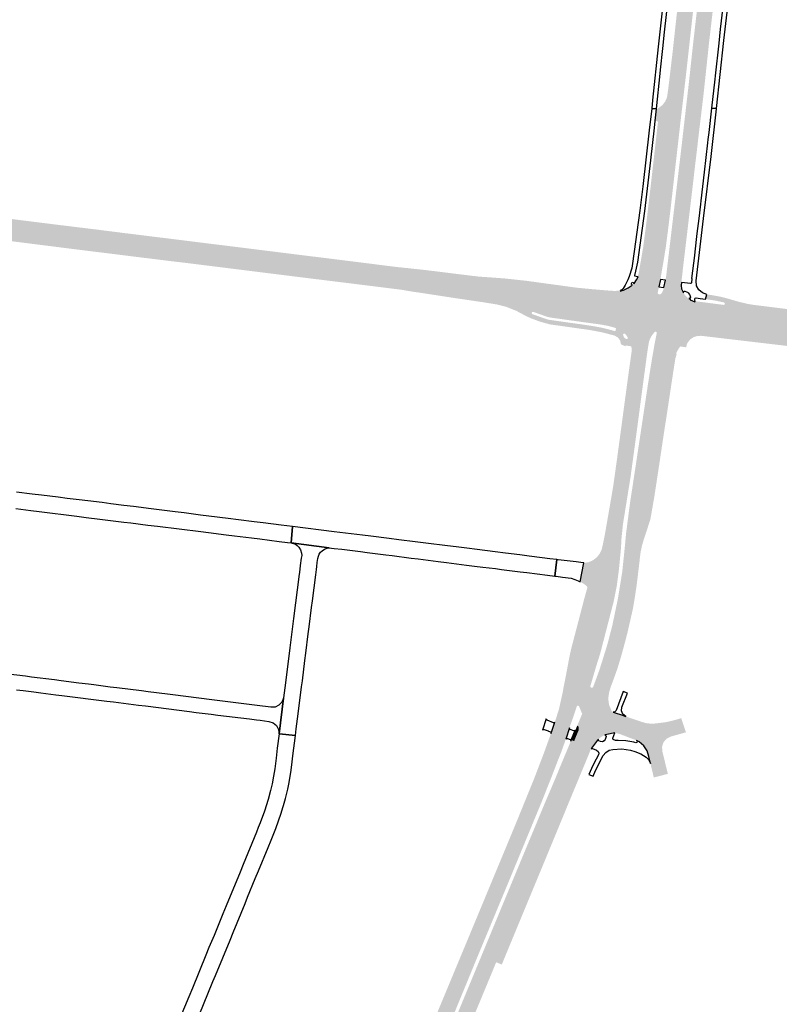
# Model space of a CAD drawing. Header units: metres. Extents: x 124582 to 143330, y 393481 to 406815.
# Tile 28 of 134: x 132310 to 132623, y 396130 to 396536. Entities that reach past the tile are written whole.
import ezdxf

# ---------------------------------------------------------------- set-up
doc = ezdxf.new("R2010")
doc.units = ezdxf.units.M
doc.header["$MEASUREMENT"] = 0
for name, color, linetype, lineweight in [('ir-ARC-asfalt-bestaande fietspaden-niet te inspecteren', 21, 'Continuous', 0), ('ir-ARC-asfalt-bestaande wegen-niet te inspecteren', 151, 'Continuous', 0), ('ir-ARC-asfalt-hoofdwegen-te inspecteren', 5, 'Continuous', 0), ('ir-ARC-fietspaden naastliggend- te inspecteren', 1, 'Continuous', 0)]:
    doc.layers.add(name, color=color, linetype=linetype, lineweight=lineweight)

msp = doc.modelspace()

# ---------------------------------------------------------------- hatches: boundary and pattern name
at = {"layer": 'ir-ARC-asfalt-hoofdwegen-te inspecteren', "linetype": 'Continuous', "lineweight": 13}
for points in [[(132583.091, 396501.905), (132576.569, 396503.718), (132577.14, 396507.73), (132578.981, 396523.262), (132578.985, 396523.404), (132579.726, 396530.093), (132579.825, 396531.082), (132582.779, 396557.936), (132582.844, 396558.498), (132584.026, 396569.309), (132584.106, 396569.937), (132586.705, 396593.529), (132587.043, 396596.973), (132587.155, 396598.086), (132588.149, 396607.04), (132588.229, 396607.616), (132589.47, 396618.986), (132589.747, 396622.191), (132590.033, 396623.788), (132590.164, 396625.405), (132596.814, 396624.66), (132591.895, 396580.616), (132591.577, 396577.78), (132584.575, 396514.583)], [(132590.992, 396499.708), (132584.624, 396501.478), (132585.548, 396509.488), (132587.337, 396525.956), (132589.003, 396540.454), (132590.552, 396552.599), (132593.053, 396569.158), (132594.445, 396577.475), (132594.904, 396580.29), (132595.92, 396586.343), (132597.598, 396596.854), (132601.315, 396624.152), (132611.478, 396623.043), (132611.697, 396622.98), (132610.904, 396621.174), (132610.64, 396620.429), (132610.279, 396618.94), (132610.026, 396616.937), (132609.405, 396612.298), (132607.9, 396601.762), (132606.371, 396591.687), (132602.178, 396566.315), (132601.906, 396564.342), (132601.522, 396562.129), (132596.69, 396548.126), (132596.392, 396547.233), (132595.539, 396540.484), (132594.711, 396533.258), (132593.912, 396526.411), (132591.583, 396504.587)], [(132574.163, 396430.609), (132565.004, 396431.852), (132566.766, 396442.16), (132567.97, 396451.317), (132569.889, 396467.643), (132572.832, 396493.483), (132572.723, 396493.846), (132572.39, 396494.027), (132571.676, 396494.101), (132572.248, 396498.964), (132572.386, 396498.937), (132573.239, 396499.449), (132574.687, 396500.585), (132575.819, 396502.037), (132576.569, 396503.718), (132583.091, 396501.905), (132582.101, 396493.453), (132577.942, 396456.98), (132576.857, 396448.056), (132576.075, 396442.087), (132575.284, 396437.155)], [(132582.735, 396429.626), (132576.249, 396430.366), (132582.377, 396482), (132584.624, 396501.478), (132590.992, 396499.708), (132589.923, 396490.801), (132588.591, 396479.425), (132587.854, 396473.372), (132587.535, 396470.407), (132585.64, 396454.409), (132584.901, 396448.165), (132583.141, 396433.319)], [(132400.466, 396434.296), (132253.213, 396452.762), (132231.407, 396455.278), (132181.905, 396461.495), (132182.682, 396467.642), (132401.19, 396440.275)], [(132469.631, 396425.446), (132469.445, 396425.474), (132467.104, 396425.879), (132400.466, 396434.296), (132401.19, 396440.275), (132464.261, 396432.582), (132470.314, 396431.862)], [(132555.623, 396408.628), (132554.487, 396409.019), (132553.123, 396409.38), (132551.741, 396409.721), (132549.117, 396410.192), (132541, 396411.301), (132535.43, 396412.085), (132528.858, 396413.003), (132527.718, 396413.222), (132526.612, 396413.562), (132521.447, 396415.383), (132521, 396415.303), (132520.804, 396414.895), (132521.02, 396414.496), (132520.541, 396414.743), (132517.049, 396416.646), (132513.374, 396418.166), (132509.558, 396419.285), (132506.622, 396419.945), (132500.698, 396420.869), (132494.493, 396421.755), (132469.631, 396425.446), (132470.314, 396431.862), (132498.968, 396428.454), (132506.942, 396427.934), (132510.949, 396427.55), (132518.335, 396426.704), (132538.76, 396423.946), (132544.738, 396423.323), (132549.237, 396422.942), (132554.851, 396422.531), (132554.908, 396424), (132556.072, 396424.084), (132557.228, 396424.227), (132557.346, 396423.881), (132558.404, 396424.28), (132555.73, 396408.909)], [(132573.822, 396428.671), (132564.704, 396429.837), (132564.407, 396429.876), (132564.806, 396430.955), (132565.004, 396431.852), (132574.163, 396430.609)], [(132573.235, 396425.704), (132563.034, 396427.078), (132564.001, 396428.534), (132564.704, 396429.837), (132573.822, 396428.671)], [(132582.916, 396424.091), (132575.293, 396425.386), (132575.975, 396428.406), (132582.472, 396427.499), (132582.395, 396426.205), (132582.488, 396424.917)], [(132559.466, 396406.621), (132557.703, 396407.936), (132555.73, 396408.909), (132558.404, 396424.28), (132558.608, 396424.357), (132560.512, 396425.227), (132562.259, 396426.38)], [(132569.048, 396402.586), (132560.963, 396404.184), (132560.704, 396404.796), (132560.356, 396404.939), (132559.81, 396405.737), (132559.307, 396406.352), (132559.466, 396406.621), (132562.259, 396426.38), (132562.088, 396426.607), (132562.515, 396426.923), (132562.797, 396427.226), (132563.034, 396427.078), (132573.235, 396425.704), (132572.755, 396423.211), (132569.065, 396402.679)], [(132581.622, 396400.611), (132571.444, 396402.183), (132572.33, 396406.601), (132572.253, 396407.028), (132571.883, 396407.254), (132571.468, 396407.128), (132570.194, 396405.468), (132569.489, 396404.13), (132569.065, 396402.679), (132572.755, 396423.211), (132572.794, 396422.92), (132572.995, 396422.705), (132573.755, 396422.576), (132574.373, 396423.037), (132574.848, 396423.976), (132575.229, 396424.961), (132575.293, 396425.386), (132582.916, 396424.091), (132583.352, 396423.248), (132583.936, 396422.284), (132584.714, 396421.468), (132585.459, 396420.941), (132585.526, 396420.907), (132586.107, 396420.618), (132586.072, 396420.324), (132582.451, 396401.08), (132581.995, 396401.144)], [(132673.075, 396399.687), (132668.331, 396400.096), (132651.607, 396400.647), (132639.877, 396401.467), (132633.896, 396401.951), (132616.943, 396403.845), (132590.729, 396407.003), (132590.57, 396405.537), (132588.939, 396405.453), (132587.396, 396404.918), (132586.062, 396403.975), (132585.043, 396402.699), (132584.729, 396401.97), (132588.033, 396419.521), (132588.135, 396419.889), (132588.27, 396419.79), (132588.431, 396419.742), (132590.125, 396419.54), (132592.323, 396419.25), (132599.89, 396418.261), (132600.328, 396418.448), (132600.414, 396418.917), (132600.07, 396419.247), (132603.85, 396418.269), (132608.658, 396417.227), (132611.86, 396416.802), (132633.963, 396414.082), (132639.939, 396413.206), (132645.792, 396411.715), (132649.626, 396410.624), (132653.486, 396409.606), (132655.001, 396409.27), (132657.104, 396408.803), (132660.751, 396408.15), (132666.985, 396407.341), (132673.36, 396406.61), (132673.639, 396406.575)], [(132568.63, 396399.956), (132562.128, 396401.127), (132561.472, 396402.983), (132560.963, 396404.184), (132569.048, 396402.586)], [(132567.955, 396395.136), (132561.558, 396395.994), (132561.976, 396399), (132562.021, 396400.044), (132561.878, 396401.184), (132562.128, 396401.127), (132568.63, 396399.956), (132568.331, 396397.878), (132568.214, 396397.066)], [(132579.763, 396394.596), (132570.385, 396396.079), (132570.47, 396396.604), (132570.631, 396397.492), (132571.007, 396399.563), (132580.305, 396398.127), (132580.572, 396398.077), (132580.319, 396397.296), (132579.991, 396396.039)], [(132580.305, 396398.127), (132571.007, 396399.563), (132571.444, 396402.183), (132581.622, 396400.611), (132580.79, 396399.263)], [(132547.928, 396238.923), (132539.787, 396242.202), (132540.129, 396243.031), (132540.159, 396244.545), (132539.622, 396245.049), (132541.617, 396249.824), (132540.33, 396252.91), (132539.862, 396253.264), (132539.392, 396252.913), (132538.024, 396248.769), (132536.354, 396244.025), (132536.216, 396243.59), (132530.2, 396245.981), (132530.353, 396246.432), (132531.961, 396251.451), (132532.572, 396252.33), (132535.366, 396261.171), (132538.584, 396271.506), (132538.755, 396272.073), (132540.461, 396277.833), (132542.385, 396284.758), (132544.283, 396292.232), (132545.355, 396296.757), (132545.482, 396297.809), (132545.457, 396298.245), (132549.6, 396317.29), (132550.135, 396319.571), (132550.971, 396323.735), (132551.28, 396325.506), (132552.268, 396331.174), (132553.219, 396336.632), (132553.762, 396339.861), (132555.776, 396339.523), (132561.907, 396385.305), (132566.552, 396384.689), (132566.375, 396383.367), (132563.55, 396362.074), (132561.523, 396347.225), (132558.403, 396327.851), (132557.793, 396321.85), (132557.64, 396318.654), (132557.399, 396315.838), (132557.158, 396313.404), (132556.716, 396308.931), (132555.846, 396302.32), (132554.518, 396295.786), (132549.058, 396274.713), (132547.438, 396269.586), (132544.961, 396261.161), (132545.029, 396260.829), (132545.274, 396260.595), (132545.517, 396260.541), (132545.875, 396260.593), (132546.12, 396260.859), (132547.403, 396264.274), (132548.639, 396267.706), (132549.095, 396269.121), (132549.699, 396270.998), (132552.031, 396278.51), (132554.007, 396286.123), (132556.301, 396297.067), (132558.092, 396308.104), (132558.734, 396314.171), (132559.317, 396319.98), (132559.694, 396324.059), (132571.39, 396395.413), (132579.685, 396394.102), (132579.157, 396390.766), (132578.441, 396386.04), (132577.829, 396381.987), (132576.238, 396371.439), (132576.217, 396371.312), (132573.311, 396371.787), (132563.117, 396312.516), (132561.609, 396303.857), (132564.153, 396303.522), (132563.866, 396301.387), (132563.759, 396300.774), (132563.433, 396298.541), (132562.58, 396293.387), (132561.415, 396288.211), (132560.225, 396283.042), (132558.955, 396278.183), (132557.62, 396273.344), (132557.454, 396272.796), (132556.147, 396268.507), (132554.648, 396264.282), (132553.283, 396260.628), (132552.676, 396258.501), (132552.354, 396256.025), (132552.683, 396253.549), (132553.642, 396251.243), (132553.764, 396250.977), (132554.259, 396250.566), (132554.362, 396250.531), (132555.246, 396250.234), (132551.768, 396241.285), (132550.968, 396241.117), (132550.841, 396241.088), (132549.696, 396240.45), (132548.383, 396239.524), (132548.277, 396239.385)], [(132559.694, 396324.059), (132561.278, 396336.36), (132563.672, 396352.033), (132568.59, 396384.725), (132569.868, 396392.895), (132570.305, 396395.585), (132571.39, 396395.413)], [(132566.552, 396384.689), (132560.116, 396385.543), (132560.831, 396390.796), (132561.439, 396395.141), (132561.558, 396395.994), (132567.955, 396395.136), (132567.696, 396393.205)], [(132555.776, 396339.523), (132553.762, 396339.861), (132554.488, 396344.181), (132555.967, 396354.781), (132556.634, 396359.703), (132557.647, 396367.183), (132558.415, 396372.904), (132558.979, 396377.115), (132559.717, 396382.612), (132560.116, 396385.543), (132561.907, 396385.305)], [(132565.193, 396312.159), (132563.117, 396312.516), (132573.311, 396371.787), (132576.217, 396371.312), (132575.796, 396368.737), (132573.746, 396355.082), (132573.54, 396353.672), (132571.401, 396339.588), (132571.026, 396337.434), (132569.72, 396329.928), (132569.075, 396327.997), (132568.175, 396325.135), (132567.047, 396321.814), (132566.263, 396319.122), (132565.681, 396316.38), (132565.409, 396314.174)], [(132543.865, 396302.172), (132543.408, 396302.483), (132543.317, 396302.586), (132543.203, 396302.664), (132542.568, 396303.174), (132544.297, 396312.304), (132545.325, 396312.713), (132545.706, 396312.892), (132546.264, 396313.198), (132547.657, 396314.316), (132548.785, 396315.701), (132549.6, 396317.29)], [(132545.457, 396298.245), (132545.432, 396298.68), (132545.178, 396299.911), (132544.76, 396300.977), (132544.117, 396302.001), (132543.865, 396302.172), (132549.6, 396317.29)], [(132531.961, 396251.451), (132532.121, 396252.072), (132533.549, 396258.487), (132534.06, 396261.381), (132534.935, 396265.704), (132535.107, 396266.623), (132535.31, 396267.706), (132537.5, 396275.218), (132539.277, 396281.716), (132540.234, 396285.341), (132543.351, 396297.824), (132543.55, 396299.196), (132543.396, 396300.516), (132543.788, 396301.918), (132543.408, 396302.483), (132543.865, 396302.172), (132544.117, 396302.001), (132544.76, 396300.977), (132545.178, 396299.911), (132545.432, 396298.68), (132545.457, 396298.245), (132545.482, 396297.809), (132545.355, 396296.757), (132544.283, 396292.232), (132542.385, 396284.758), (132540.461, 396277.833), (132538.755, 396272.073), (132538.584, 396271.506), (132535.366, 396261.171), (132532.572, 396252.33)], [(132535.31, 396267.706), (132536.257, 396272.766), (132536.864, 396275.65), (132537.037, 396276.409), (132542.484, 396297.254), (132543.396, 396300.516), (132543.55, 396299.196), (132543.351, 396297.824), (132540.234, 396285.341), (132539.277, 396281.716), (132537.5, 396275.218)], [(132571.12, 396223.612), (132569.762, 396229.295), (132569.744, 396229.377), (132569.122, 396232.181), (132568.421, 396234.591), (132567.045, 396236.691), (132565.114, 396238.295), (132564.048, 396238.866), (132559.053, 396240.764), (132557.204, 396241.491), (132557.027, 396241.533), (132555.098, 396241.986), (132557.85, 396249.357), (132559.554, 396248.784), (132560.056, 396248.581), (132566.191, 396246.479), (132568.22, 396245.934), (132570.311, 396245.741), (132572.405, 396245.904), (132572.864, 396245.975), (132576.393, 396246.436), (132579.851, 396247.282), (132581.338, 396247.695), (132582.436, 396248.054), (132584.372, 396242.223), (132582.011, 396241.543), (132578.301, 396240.505), (132578.115, 396240.453), (132576.37, 396239.555), (132575.106, 396238.055), (132574.517, 396236.184), (132574.695, 396234.23), (132575.718, 396230.007), (132576.925, 396225.084)], [(132465.506, 396070.442), (132459.491, 396072.996), (132460.093, 396074.439), (132462.152, 396079.374), (132465.856, 396088.252), (132467.02, 396091.052), (132468.887, 396095.545), (132470.505, 396099.437), (132472.48, 396104.167), (132473.755, 396107.214), (132476.319, 396113.352), (132478.707, 396119.088), (132481.497, 396125.79), (132483.555, 396130.726), (132485.85, 396136.233), (132487.662, 396140.581), (132494.606, 396157.26), (132496.252, 396161.225), (132498.342, 396166.261), (132500.515, 396171.491), (132502.879, 396177.184), (132505.021, 396182.341), (132506.614, 396186.168), (132508.83, 396191.488), (132511.235, 396197.279), (132513.402, 396202.507), (132515.145, 396206.739), (132517.429, 396212.35), (132519.603, 396217.688), (132521.691, 396222.819), (132523.621, 396227.844), (132525.67, 396233.202), (132525.933, 396233.889), (132526.784, 396236.264), (132527.815, 396239.151), (132528.769, 396241.775), (132528.923, 396242.228), (132535.03, 396239.842), (132534.873, 396239.346), (132533.932, 396236.712), (132532.893, 396233.837), (132531.4, 396230.078), (132528.517, 396222.608), (132524.785, 396213.256), (132511.683, 396181.547), (132498.609, 396150.11), (132488.882, 396126.466), (132469.931, 396081.099)], [(132545.462, 396235.668), (132543.656, 396236.4), (132538.287, 396238.574), (132539.787, 396242.202), (132547.928, 396238.923)], [(132539.787, 396242.202), (132538.629, 396242.669), (132538.826, 396243.144), (132539.622, 396245.049), (132540.159, 396244.545), (132540.129, 396243.031)], [(132473.73, 396066.975), (132467.701, 396069.53), (132469.476, 396074.549), (132471.646, 396080.421), (132474.067, 396086.77), (132477.432, 396095.312), (132487.263, 396119.131), (132497.815, 396144.592), (132499.2, 396144.018), (132535.664, 396232.229), (132535.892, 396232.779), (132538.287, 396238.574), (132543.656, 396236.4), (132541.389, 396230.585), (132541.181, 396230.051), (132537.373, 396220.278), (132529.132, 396200.462), (132524.277, 396188.747), (132522.682, 396186.513), (132520.917, 396183.006), (132506.185, 396147.494), (132503.459, 396140.924), (132484.792, 396095.927), (132483.44, 396092.717), (132481.392, 396087.545), (132480.075, 396084.193), (132474.332, 396068.656)], [(132499.2, 396144.018), (132497.815, 396144.592), (132516.422, 396189.49), (132526.117, 396212.773), (132530.382, 396222.787), (132532.874, 396228.865), (132534.663, 396233.129), (132535.858, 396235.981), (132536.921, 396238.556), (132537.124, 396239.045), (132538.287, 396238.574), (132535.892, 396232.779), (132535.664, 396232.229)], [(132524.277, 396188.747), (132529.132, 396200.462), (132537.373, 396220.278), (132541.181, 396230.051), (132541.389, 396230.585), (132543.656, 396236.4), (132545.462, 396235.668), (132545.271, 396235.415), (132545.175, 396235.288), (132544.63, 396233.816), (132544.141, 396232.665), (132543, 396229.873), (132541.619, 396226.565), (132539.797, 396222.188), (132535.416, 396211.631), (132533.604, 396207.187), (132533.378, 396206.67), (132528.643, 396195.218), (132528.29, 396194.366)], [(132508.488, 396146.538), (132507.035, 396147.141), (132524.277, 396188.747), (132528.29, 396194.366), (132527.476, 396192.396), (132522.433, 396180.217), (132520.326, 396175.141), (132517.333, 396167.918), (132515.004, 396162.31), (132510.883, 396152.359), (132508.714, 396147.08)], [(132507.035, 396147.141), (132506.185, 396147.494), (132520.917, 396183.006), (132522.682, 396186.513), (132524.277, 396188.747)]]:
    msp.add_hatch(color=5, dxfattribs=at).paths.add_polyline_path(points)
at = {"layer": 'ir-ARC-fietspaden naastliggend- te inspecteren', "linetype": 'Continuous', "lineweight": 30}
for points in [[(132401.19, 396440.275), (132182.682, 396467.642), (132182.882, 396469.223), (132191.729, 396468.124), (132194.465, 396467.784), (132201.583, 396466.9), (132204.33, 396466.556), (132211.729, 396465.63), (132214.467, 396465.287), (132221.484, 396464.409), (132225.417, 396463.89), (132228.181, 396463.525), (132235.86, 396462.511), (132238.618, 396462.147), (132241.768, 396461.731), (132251.378, 396460.544), (132254.141, 396460.202), (132261.13, 396459.339), (132270.923, 396458.102), (132273.657, 396457.756), (132279.876, 396456.978), (132282.621, 396456.637), (132289.722, 396455.748), (132292.465, 396455.402), (132299.556, 396454.508), (132302.294, 396454.162), (132314.019, 396452.69), (132316.789, 396452.344), (132329.411, 396450.777), (132332.127, 396450.445), (132339.042, 396449.6), (132341.77, 396449.267), (132348.733, 396448.383), (132352.053, 396447.962), (132358.432, 396447.172), (132361.016, 396446.853), (132370.193, 396445.716), (132372.955, 396445.372), (132381.276, 396444.338), (132396.102, 396442.496), (132401.379, 396441.84)], [(132400.287, 396432.818), (132400.068, 396432.845), (132385.167, 396434.704), (132382.062, 396435.091), (132378.142, 396435.58), (132375.273, 396435.917), (132372.242, 396436.274), (132361.373, 396437.617), (132358.359, 396437.993), (132352.462, 396438.726), (132349.721, 396439.065), (132342.878, 396439.911), (132340.168, 396440.246), (132334.784, 396440.911), (132320.677, 396442.693), (132316.743, 396443.19), (132310.252, 396444.011), (132307.493, 396444.36), (132302.486, 396444.991), (132299.731, 396445.337), (132293.535, 396446.116), (132290.78, 396446.462), (132284.578, 396447.241), (132281.815, 396447.589), (132265.781, 396449.592), (132261.851, 396450.083), (132224.469, 396454.764), (132221.107, 396455.185), (132208.361, 396456.781), (132205.323, 396457.161), (132197.333, 396458.16), (132194.601, 396458.501), (132187.802, 396459.411), (132185.054, 396459.781), (132181.745, 396460.226), (132181.905, 396461.495), (132231.407, 396455.278), (132253.213, 396452.762), (132400.466, 396434.296)], [(132470.314, 396431.862), (132464.261, 396432.582), (132401.19, 396440.275), (132401.379, 396441.84), (132412.866, 396440.413), (132415.641, 396440.065), (132424.233, 396438.992), (132427.269, 396438.614), (132434.689, 396437.692), (132438.017, 396437.278), (132443.354, 396436.615), (132446.081, 396436.276), (132451.095, 396435.647), (132454.135, 396435.263), (132464.429, 396433.963), (132470.469, 396433.318)], [(132469.488, 396424.102), (132466.934, 396424.53), (132464.189, 396424.871), (132457.723, 396425.675), (132455.006, 396426.013), (132446.39, 396427.084), (132443.649, 396427.425), (132436.549, 396428.3), (132433.802, 396428.637), (132422.959, 396429.98), (132420.217, 396430.32), (132414.177, 396431.076), (132411.413, 396431.424), (132402.852, 396432.497), (132400.287, 396432.818), (132400.466, 396434.296), (132467.104, 396425.879), (132469.445, 396425.474), (132469.631, 396425.446)], [(132554.851, 396422.531), (132549.237, 396422.942), (132544.738, 396423.323), (132538.76, 396423.946), (132518.335, 396426.704), (132510.949, 396427.55), (132506.942, 396427.934), (132498.968, 396428.454), (132470.314, 396431.862), (132470.469, 396433.318), (132470.472, 396433.318), (132474.116, 396432.929), (132476.514, 396432.673), (132480.18, 396432.23), (132487.103, 396431.381), (132490.032, 396431.009), (132496.965, 396430.165), (132499.129, 396429.909), (132506.073, 396429.427), (132507.596, 396429.308), (132509.886, 396429.128), (132518.608, 396428.186), (132539.259, 396425.357), (132545.743, 396424.737), (132550.946, 396424.285), (132554.908, 396424)], [(132562.128, 396401.127), (132561.878, 396401.184), (132559.692, 396401.523), (132559.474, 396401.447), (132559.358, 396401.248), (132557.589, 396402.032), (132557.252, 396403.603), (132556.285, 396404.886), (132554.868, 396405.643), (132549.792, 396406.979), (132544.631, 396407.938), (132528.344, 396410.234), (132524.496, 396411.27), (132520.755, 396412.642), (132518.624, 396413.592), (132514.585, 396415.751), (132510.339, 396417.466), (132509.086, 396417.787), (132507.426, 396418.213), (132506.194, 396418.481), (132501.043, 396419.315), (132488.238, 396421.208), (132487.213, 396421.366), (132474.332, 396423.351), (132472.863, 396423.536), (132469.488, 396424.102), (132469.631, 396425.446), (132494.493, 396421.755), (132500.698, 396420.869), (132506.622, 396419.945), (132509.558, 396419.285), (132513.374, 396418.166), (132517.049, 396416.646), (132520.541, 396414.743), (132521.02, 396414.496), (132521.13, 396414.439), (132526.589, 396412.492), (132527.348, 396412.271), (132528.123, 396412.103), (132535.289, 396411.081), (132540.88, 396410.315), (132546.94, 396409.394), (132549.878, 396408.814), (132552.813, 396408.094), (132554.114, 396407.746), (132554.976, 396407.472), (132555.186, 396407.506), (132555.332, 396407.668), (132555.623, 396408.628), (132555.73, 396408.909), (132557.703, 396407.936), (132559.466, 396406.621), (132559.307, 396406.352), (132558.741, 396406.469), (132558.442, 396405.975), (132558.847, 396404.882), (132559.761, 396404.16), (132560.345, 396404.33), (132560.356, 396404.939), (132560.704, 396404.796), (132560.963, 396404.184), (132561.472, 396402.983)], [(132584.51, 396400.793), (132582.451, 396401.08), (132586.072, 396420.324), (132588.033, 396419.521), (132584.729, 396401.97)], [(132655.001, 396409.27), (132653.486, 396409.606), (132649.626, 396410.624), (132645.792, 396411.715), (132639.939, 396413.206), (132633.963, 396414.082), (132611.86, 396416.802), (132608.658, 396417.227), (132603.85, 396418.269), (132600.07, 396419.247), (132596.649, 396420.011), (132593.676, 396420.471), (132592.467, 396420.614), (132593.033, 396422.586), (132595.808, 396422.162), (132598.755, 396421.593), (132601.662, 396420.853), (132605.719, 396419.651), (132609.833, 396418.662), (132611.824, 396418.33), (132634.816, 396415.453), (132637.25, 396415.133), (132639.98, 396414.714), (132642.034, 396414.257), (132647.642, 396412.751), (132651.458, 396411.619), (132654.31, 396410.908), (132655.32, 396410.709)], [(132651.568, 396399.167), (132650.543, 396399.194), (132639.852, 396399.986), (132632.673, 396400.583), (132590.57, 396405.537), (132590.729, 396407.003), (132616.943, 396403.845), (132633.896, 396401.951), (132639.877, 396401.467), (132651.607, 396400.647)]]:
    msp.add_hatch(color=1, dxfattribs=at).paths.add_polyline_path(points)

# ---------------------------------------------------------------- linework, layer by layer
at = {"layer": 'ir-ARC-asfalt-bestaande fietspaden-niet te inspecteren', "color": 11, "linetype": 'Continuous', "lineweight": 30, "flags": 128}
for points in [[(132570.274, 396499.146), (132572.248, 396498.964), (132573.777, 396513.61), (132573.938, 396515.041), (132574.896, 396523.872), (132575.603, 396530.563), (132577.094, 396544.088), (132577.241, 396545.522), (132578.708, 396558.924), (132576.726, 396559.159), (132572.939, 396524.558), (132570.631, 396502.643), (132570.274, 396499.146)], [(132562.088, 396426.607), (132561.984, 396426.751), (132561.848, 396426.843), (132562.225, 396427.632), (132562.556, 396427.49), (132562.797, 396427.226), (132563.034, 396427.078), (132564.001, 396428.534), (132564.704, 396429.837), (132564.407, 396429.876), (132563.354, 396430.039), (132563.272, 396430.182), (132563.247, 396430.345), (132563.787, 396432.158), (132564.595, 396435.802), (132567.436, 396456.847), (132569.934, 396477.863), (132571.469, 396491.23), (132571.369, 396491.241), (132571.676, 396494.101), (132572.248, 396498.964), (132570.274, 396499.146), (132569.263, 396490.192), (132566.543, 396467.062), (132565.321, 396457.14), (132562.416, 396435.309), (132562.123, 396433.392), (132561.044, 396430.025), (132560.375, 396428.53), (132559.308, 396426.353), (132558.536, 396425.036), (132557.955, 396424.513), (132557.228, 396424.227), (132557.346, 396423.881), (132558.404, 396424.28), (132558.608, 396424.357), (132560.512, 396425.227), (132562.259, 396426.38), (132562.088, 396426.607)], [(132588.135, 396419.889), (132588.021, 396420.08), (132588.029, 396420.712), (132588.213, 396421.04), (132588.576, 396421.14), (132590.285, 396420.905), (132592.467, 396420.614), (132593.033, 396422.586), (132591.167, 396423.167), (132589.67, 396424.424), (132588.775, 396426.162), (132588.622, 396428.111), (132591.645, 396453.794), (132594.712, 396479.386), (132596.923, 396499.061), (132596.935, 396499.17), (132594.907, 396499.249), (132593.784, 396489.219), (132593.444, 396486.335), (132593.284, 396484.967), (132592.601, 396478.931), (132591.896, 396472.896), (132590.495, 396461.146), (132590.328, 396459.769), (132589.64, 396453.897), (132588.908, 396447.703), (132588.001, 396440.06), (132587.829, 396438.66), (132586.7, 396429.131), (132586.858, 396429.112), (132586.635, 396427.315), (132586.535, 396427.101), (132586.302, 396427.058), (132582.472, 396427.499), (132582.395, 396426.205), (132582.488, 396424.917), (132582.916, 396424.091), (132583.352, 396423.248), (132583.375, 396423.715), (132583.784, 396423.942), (132583.936, 396423.916), (132584.657, 396423.653), (132585.004, 396423.447), (132585.307, 396423.183), (132585.806, 396422.578), (132585.976, 396422.236), (132586.207, 396421.47), (132586.035, 396420.985), (132585.526, 396420.907), (132586.107, 396420.618), (132586.072, 396420.324), (132588.033, 396419.521), (132588.135, 396419.889)], [(132575.975, 396428.406), (132573.822, 396428.671), (132573.235, 396425.704), (132575.293, 396425.386), (132575.975, 396428.406)], [(132555.619, 396251.192), (132555.122, 396250.612), (132554.362, 396250.531), (132555.246, 396250.234), (132557.85, 396249.357), (132559.554, 396248.784), (132558.415, 396249.701), (132557.858, 396251.054), (132558.022, 396252.507), (132560.257, 396258.337), (132558.461, 396259.019), (132555.619, 396251.192)], [(132527.571, 396242.761), (132527.746, 396242.692), (132528.507, 396242.391), (132528.751, 396242.131), (132528.769, 396241.775), (132528.923, 396242.228), (132530.2, 396245.981), (132530.353, 396246.432), (132530.115, 396246.179), (132529.769, 396246.152), (132527.125, 396247.186), (132526.839, 396247.436), (132526.806, 396247.814), (132525.262, 396243.106), (132525.532, 396243.39), (132525.923, 396243.412), (132527.571, 396242.761)], [(132537.124, 396239.045), (132538.629, 396242.669), (132538.826, 396243.144), (132538.541, 396242.877), (132538.151, 396242.862), (132536.671, 396243.409), (132536.398, 396243.658), (132536.354, 396244.025), (132536.216, 396243.59), (132535.03, 396239.842), (132534.873, 396239.346), (132535.133, 396239.634), (132535.52, 396239.65), (132536.667, 396239.23), (132536.893, 396238.93), (132536.921, 396238.556), (132537.124, 396239.045)], [(132545.271, 396235.415), (132545.822, 396235.522), (132547.537, 396234.862), (132548.141, 396234.376), (132548.411, 396233.649), (132548.271, 396232.886), (132547.39, 396231.21), (132546.066, 396228.505), (132544.404, 396224.852), (132546.108, 396224.171), (132547.102, 396226.509), (132550.273, 396232.637), (132551.293, 396233.915), (132552.674, 396234.79), (132554.265, 396235.167), (132557.938, 396235.364), (132561.578, 396234.83), (132563.272, 396234.302), (132565.738, 396233.282), (132568.048, 396231.946), (132569.126, 396230.813), (132569.744, 396229.377), (132569.122, 396232.181), (132568.421, 396234.591), (132567.045, 396236.691), (132565.114, 396238.295), (132564.048, 396238.866), (132564.285, 396238.497), (132564.142, 396238.082), (132563.729, 396237.935), (132562.871, 396238.137), (132559.668, 396238.672), (132556.424, 396238.804), (132555.384, 396238.866), (132554.589, 396239.09), (132554.304, 396239.402), (132554.291, 396239.824), (132555.098, 396241.986), (132551.768, 396241.285), (132550.968, 396241.117), (132551.376, 396240.946), (132551.468, 396240.514), (132551.107, 396239.24), (132550.639, 396238.634), (132549.933, 396238.339), (132549.173, 396238.433), (132548.545, 396238.675), (132548.253, 396238.97), (132548.277, 396239.385), (132547.928, 396238.923), (132545.462, 396235.668), (132545.271, 396235.415)]]:
    msp.add_lwpolyline(points, close=True, dxfattribs=at)
msp.add_lwpolyline([(132599.574, 396540.99), (132598.528, 396531.791), (132597.886, 396526.059), (132596.41, 396512.575), (132596.267, 396511.195), (132594.907, 396499.249), (132596.935, 396499.17), (132596.935, 396499.17), (132600.015, 396527.145), (132602.246, 396546.036)], dxfattribs=at)
at = {"layer": 'ir-ARC-asfalt-bestaande wegen-niet te inspecteren', "color": 7, "linetype": 'Continuous', "lineweight": 30, "flags": 128}
for points in [[(132308.222, 396334.376), (132314.406, 396333.616), (132317.823, 396333.165), (132333.424, 396331.229), (132337.245, 396330.752), (132342.794, 396330.067), (132346.18, 396329.639), (132352.689, 396328.833), (132355.636, 396328.457), (132362.69, 396327.585), (132366.66, 396327.079), (132384.46, 396324.873), (132387.574, 396324.497), (132387.574, 396324.497), (132394.956, 396323.585), (132398.351, 396323.159), (132405.418, 396322.278), (132408.806, 396321.864), (132416.764, 396320.869), (132420.155, 396320.436), (132421.717, 396320.248), (132422.191, 396326.999), (132417.604, 396327.572), (132410.114, 396328.482), (132406.447, 396328.949), (132399.983, 396329.752), (132395.8, 396330.253), (132387.826, 396331.244), (132384.276, 396331.702), (132377.543, 396332.562), (132373.834, 396333.013), (132367.352, 396333.83), (132363.967, 396334.243), (132356.752, 396335.154), (132352.798, 396335.655), (132347.452, 396336.318), (132343.781, 396336.806), (132337.86, 396337.52), (132334.381, 396337.933), (132329.354, 396338.576), (132325.663, 396339.04), (132318.875, 396339.87), (132314.984, 396340.368), (132308.468, 396341.178)], [(132308.489, 396259.749), (132311.291, 396259.399), (132315.651, 396258.836), (132318.49, 396258.492), (132324.677, 396257.7), (132327.138, 396257.401), (132345.713, 396255.064), (132348.504, 396254.711), (132348.504, 396254.711), (132358.856, 396253.407), (132361.652, 396253.058), (132379.815, 396250.775), (132382.593, 396250.42), (132388.763, 396249.661), (132391.547, 396249.316), (132404.57, 396247.699), (132407.395, 396247.345), (132408.887, 396247.161), (132412.525, 396246.713), (132414.239, 396246.155), (132415.628, 396245.006), (132416.497, 396243.427), (132416.724, 396241.639), (132418.512, 396256.232), (132417.871, 396254.6), (132416.66, 396253.332), (132415.059, 396252.616), (132413.306, 396252.56), (132407.757, 396253.26), (132392.368, 396255.202), (132389.007, 396255.63), (132372.94, 396257.628), (132370.758, 396257.9), (132362.776, 396258.913), (132359.984, 396259.26), (132349.894, 396260.529), (132347.099, 396260.874), (132340.334, 396261.726), (132338.181, 396261.999), (132334.246, 396262.467), (132326.914, 396263.416), (132324.143, 396263.767), (132314.658, 396264.971), (132312.178, 396265.283), (132305.081, 396266.157)], [(132383.76, 396125.671), (132389.458, 396139.515), (132390.527, 396142.098), (132396.507, 396156.635), (132397.804, 396159.774), (132402.679, 396171.634), (132403.772, 396174.294), (132406.902, 396181.977), (132408.208, 396185.138), (132412.157, 396194.805), (132413.39, 396197.806), (132415.318, 396202.59), (132417.529, 396208.914), (132418.305, 396211.275), (132418.535, 396212.058), (132419.395, 396214.987), (132420.346, 396218.736), (132420.86, 396221.54), (132421.668, 396226.588), (132422.101, 396230.049), (132422.417, 396232.531), (132423.456, 396240.832), (132416.724, 396241.639), (132415.973, 396235.733), (132415.453, 396231.529), (132414.911, 396227.193), (132414.422, 396224.143), (132413.824, 396220.928), (132413.177, 396218.197), (132412.234, 396214.588), (132410.733, 396209.745), (132408.981, 396204.986), (132408.136, 396202.951), (132407.361, 396201.041), (132401.886, 396187.707), (132400.627, 396184.629), (132394.919, 396170.763), (132393.539, 396167.452), (132389.916, 396158.542), (132387.832, 396153.524), (132387.832, 396153.524), (132386.584, 396150.483), (132381.001, 396136.878), (132379.512, 396133.275), (132374.233, 396120.429)]]:
    msp.add_lwpolyline(points, dxfattribs=at)
for points in [[(132531.204, 396313.359), (132528.303, 396313.717), (132520.84, 396314.638), (132519.756, 396314.772), (132515.939, 396315.25), (132510.079, 396316.015), (132505.747, 396316.553), (132498.371, 396317.488), (132494.057, 396318.023), (132489.628, 396318.603), (132486.087, 396319.024), (132477.145, 396320.141), (132472.825, 396320.687), (132466.12, 396321.534), (132462.135, 396322.05), (132454.477, 396323.008), (132451.123, 396323.413), (132444.089, 396324.299), (132439.423, 396324.856), (132422.191, 396326.999), (132421.717, 396320.248), (132437.397, 396318.178), (132438.256, 396318.122), (132439.467, 396317.979), (132442.594, 396317.592), (132450.261, 396316.626), (132453.049, 396316.273), (132460.665, 396315.316), (132463.304, 396314.985), (132471.134, 396314.001), (132474.091, 396313.63), (132482.212, 396312.61), (132485.646, 396312.158), (132493.912, 396311.096), (132497.307, 396310.66), (132500.721, 396310.274), (132505.858, 396309.618), (132508.361, 396309.306), (132516.037, 396308.313), (132518.756, 396307.99), (132527.284, 396306.915), (132530.363, 396306.541), (132531.204, 396313.359)], [(132427.745, 396274.846), (132428.767, 396282.817), (132429.11, 396285.597), (132430.114, 396293.574), (132430.498, 396296.426), (132431.826, 396307.084), (132432.099, 396309.288), (132432.258, 396310.543), (132432.392, 396312.191), (132432.68, 396313.82), (132432.908, 396314.745), (132433.075, 396315.151), (132433.271, 396315.626), (132433.766, 396316.386), (132434.414, 396317.021), (132435.433, 396317.635), (132436.545, 396318.057), (132437.397, 396318.178), (132421.717, 396320.248), (132423.418, 396319.676), (132424.215, 396319.175), (132424.869, 396318.499), (132425.536, 396317.334), (132425.957, 396316.059), (132426.028, 396314.991), (132425.848, 396313.935), (132425.457, 396310.976), (132425.11, 396308.054), (132425.018, 396307.403), (132422.685, 396289.11), (132421.137, 396276.982), (132419.168, 396261.439), (132418.711, 396257.564), (132418.512, 396256.232), (132416.724, 396241.639), (132423.456, 396240.832), (132423.808, 396243.597), (132424.59, 396249.83), (132425.988, 396260.977), (132426.327, 396263.461), (132427.366, 396271.762), (132427.745, 396274.846)], [(132541.074, 396312.136), (132539.151, 396312.378), (132537.958, 396312.525), (132531.717, 396313.296), (132531.204, 396313.359), (132530.363, 396306.541), (132530.921, 396306.481), (132533.442, 396306.144), (132537.107, 396305.655), (132538.596, 396305.127), (132539.909, 396304.661), (132540.846, 396304.24), (132542.322, 396312.014), (132541.074, 396312.136)]]:
    msp.add_lwpolyline(points, close=True, dxfattribs=at)
at = {"layer": 'ir-ARC-asfalt-hoofdwegen-te inspecteren', "color": 5, "linetype": 'Continuous', "lineweight": 13, "extrusion": (0, 0, -1)}
for points in [[(-132576.249, 396430.366), (-132575.975, 396428.406), (-132582.735, 396429.626), (-132582.472, 396427.499)], [(-132557.85, 396249.357), (-132555.246, 396250.234), (-132555.098, 396241.986), (-132551.768, 396241.285)], [(-132528.923, 396242.228), (-132535.03, 396239.842), (-132530.2, 396245.981), (-132536.216, 396243.59)]]:
    msp.add_solid(points, dxfattribs=at)
at = {"layer": 'ir-ARC-asfalt-hoofdwegen-te inspecteren', "color": 5, "linetype": 'Continuous', "lineweight": 13}
for points in [[(132570.385, 396396.079), (132570.305, 396395.585), (132579.763, 396394.596), (132579.685, 396394.102)], [(132544.297, 396312.304), (132542.322, 396312.014), (132542.568, 396303.174), (132540.846, 396304.24)], [(132565.193, 396312.159), (132563.117, 396312.516), (132564.153, 396303.522), (132561.609, 396303.857)], [(132537.124, 396239.045), (132538.287, 396238.574), (132538.629, 396242.669), (132539.787, 396242.202)]]:
    msp.add_solid(points, dxfattribs=at)

doc.saveas('drawing.dxf')
